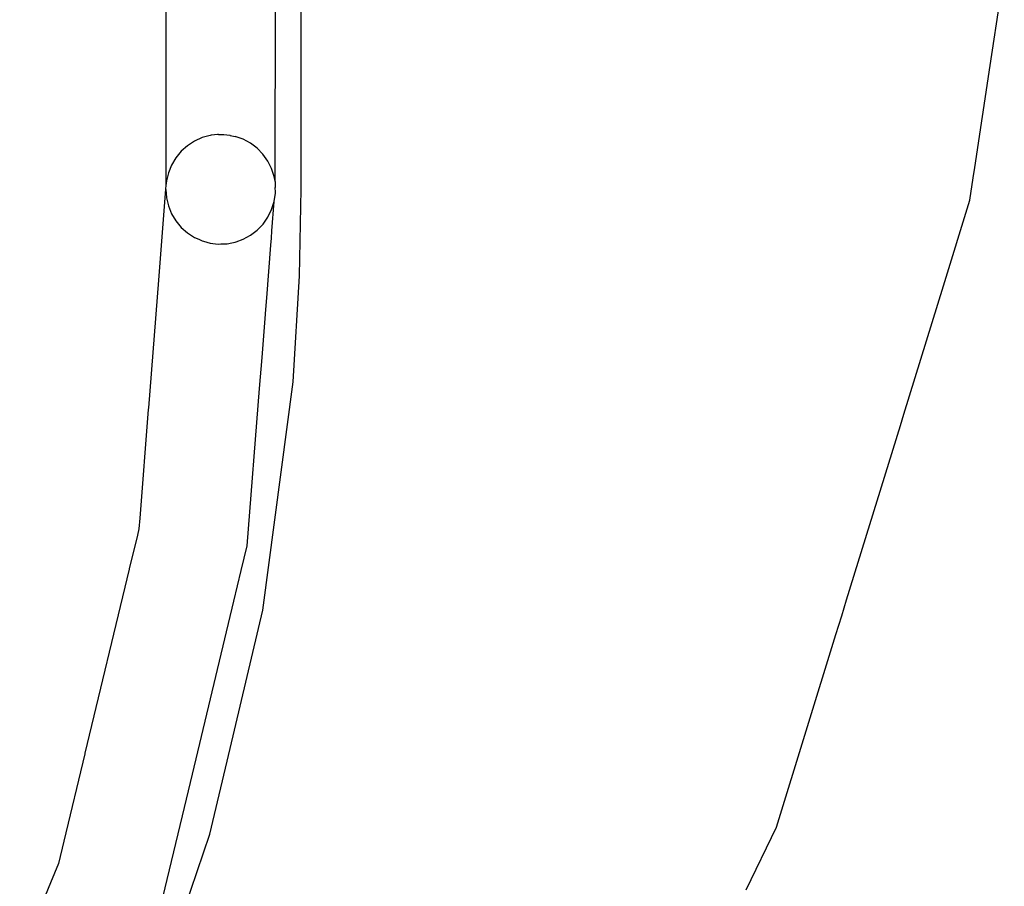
# Model space of a CAD drawing. Extents: x -795 to 1205, y -1287 to 1721.
# Tile 19 of 35: x 660 to 795, y 494 to 613. Entities that reach past the tile are written whole.
import ezdxf

# ---------------------------------------------------------------- set-up
doc = ezdxf.new("R2010")
doc.units = 0
doc.layers.get('0').update_dxf_attribs({"linetype": 'CONTINUOUS'})

msp = doc.modelspace()

# ---------------------------------------------------------------- linework, layer by layer
for p, q in [((680.2, 852.77), (680.17, 589.96)), ((695.14, 590.74), (695.17, 642.96)), ((698.66, 609.57), (698.66, 636.25)), ((792.9, 606.37), (794.84, 619.23)), ((698.66, 607.69), (698.66, 609.57)), ((698.66, 607.51), (698.66, 607.69)), ((698.66, 605.55), (698.66, 607.51)), ((790.8, 592.42), (792.9, 606.37)), ((698.66, 589.46), (698.66, 605.55)), ((686.22, 596.82), (685.12, 596.51)), ((686.36, 596.83), (686.22, 596.82)), ((686.43, 596.84), (686.36, 596.83)), ((687.21, 596.93), (686.43, 596.84)), ((687.36, 596.95), (687.21, 596.93)), ((687.36, 596.95), (688.05, 596.93)), ((688.05, 596.93), (688.12, 596.92)), ((688.12, 596.92), (688.51, 596.91)), ((688.51, 596.91), (688.9, 596.83)), ((688.9, 596.83), (688.97, 596.82)), ((688.97, 596.82), (689.64, 596.69)), ((690.72, 596.31), (689.64, 596.69)), ((683.11, 595.41), (682.25, 594.65)), ((684.07, 596.04), (683.11, 595.41)), ((685.12, 596.51), (684.07, 596.04)), ((691.73, 595.76), (690.72, 596.31)), ((692.65, 595.06), (691.73, 595.76)), ((682.25, 594.65), (681.52, 593.76)), ((693.44, 594.24), (692.65, 595.06)), ((694.11, 593.3), (693.44, 594.24)), ((680.94, 592.77), (680.51, 591.7)), ((681.52, 593.76), (680.94, 592.77)), ((694.62, 592.27), (694.11, 593.3)), ((680.51, 591.7), (680.25, 590.59)), ((694.97, 591.18), (694.62, 592.27)), ((695.15, 590.39), (694.97, 591.18)), ((790.59, 591.03), (790.8, 592.42)), ((680.17, 589.96), (680.13, 589.49)), ((680.25, 590.59), (680.17, 589.96)), ((695.15, 590.39), (695.14, 590.74)), ((695.16, 590.08), (695.15, 590.39)), ((695.15, 589.8), (695.16, 589.93)), ((695.17, 590.05), (695.16, 590.08)), ((695.16, 589.93), (695.17, 589.99)), ((695.16, 589.93), (695.17, 589.96)), ((695.17, 589.99), (695.17, 590.05)), ((695.17, 589.96), (695.17, 589.99)), ((790.12, 587.94), (790.59, 591.03)), ((680.13, 589.46), (679.15, 577.03)), ((680.13, 589.49), (680.17, 589.44)), ((680.13, 589.49), (680.13, 589.46)), ((680.17, 589.44), (680.26, 588.3)), ((694.97, 587.76), (695.15, 588.9)), ((695.14, 589.67), (695.15, 589.8)), ((695.15, 589.11), (695.14, 589.67)), ((695.15, 588.9), (695.15, 589.11)), ((698.45, 577.6), (698.66, 589.46)), ((680.26, 588.3), (680.52, 587.18)), ((680.52, 587.18), (680.95, 586.11)), ((694.63, 586.67), (694.97, 587.76)), ((694.68, 583.75), (694.97, 587.76)), ((786.51, 576.24), (790.12, 587.94)), ((680.95, 586.11), (681.54, 585.13)), ((694.12, 585.64), (694.63, 586.67)), ((681.54, 585.13), (682.27, 584.24)), ((692.67, 583.87), (693.46, 584.7)), ((693.46, 584.7), (694.12, 585.64)), ((682.27, 584.24), (683.13, 583.48)), ((683.13, 583.48), (684.1, 582.86)), ((690.75, 582.62), (691.76, 583.17)), ((691.76, 583.17), (692.67, 583.87)), ((694.6, 582.78), (694.68, 583.75)), ((684.1, 582.86), (684.67, 582.61)), ((684.67, 582.61), (685.15, 582.39)), ((685.15, 582.39), (685.31, 582.35)), ((685.31, 582.35), (686.25, 582.09)), ((686.25, 582.09), (686.97, 582.01)), ((686.97, 582.01), (687.39, 581.96)), ((687.39, 581.96), (687.67, 581.97)), ((687.67, 581.97), (688.44, 582)), ((688.44, 582), (688.54, 582.01)), ((688.54, 582.01), (689.18, 582.13)), ((689.18, 582.13), (689.67, 582.23)), ((689.67, 582.23), (689.78, 582.27)), ((689.78, 582.27), (690.75, 582.62)), ((693.96, 574.59), (694.53, 581.81)), ((694.53, 581.81), (694.6, 582.78)), ((679.15, 577.03), (677.78, 559.58)), ((697.57, 563.12), (698.45, 577.6)), ((781.1, 558.69), (786.51, 576.24)), ((693.83, 573.01), (693.96, 574.59)), ((693.74, 571.78), (693.83, 573.01)), ((693.32, 566.45), (693.74, 571.78)), ((692.98, 562.2), (693.32, 566.45)), ((693.41, 531.89), (697.57, 563.12)), ((691.29, 540.68), (692.98, 562.2)), ((677.76, 559.34), (676.59, 544.46)), ((677.78, 559.58), (677.76, 559.34)), ((780.63, 557.16), (781.1, 558.69)), ((773.27, 533.31), (780.63, 557.16)), ((676.59, 544.46), (676.47, 543.03)), ((676.47, 543.03), (676.27, 542.17)), ((676.27, 542.17), (675.16, 537.55)), ((690.48, 537.33), (691.29, 540.68)), ((675.14, 537.49), (669.11, 512.37)), ((675.16, 537.55), (675.14, 537.49)), ((689.47, 533.12), (690.48, 537.33)), ((772.6, 531.12), (773.27, 533.31)), ((683.8, 509.48), (689.47, 533.12)), ((688.96, 512.99), (693.41, 531.89)), ((771.8, 528.56), (772.6, 531.12)), ((763.69, 502.25), (771.8, 528.56)), ((669.08, 512.24), (666.21, 500.3)), ((669.11, 512.37), (669.08, 512.24)), ((686.2, 501.28), (688.96, 512.99)), ((682.43, 503.8), (683.8, 509.48)), ((679.75, 492.62), (682.43, 503.8)), ((675.99, 471.52), (686.2, 501.28)), ((759.55, 493.65), (763.69, 502.25)), ((666.21, 500.3), (665.48, 497.25)), ((665.48, 497.25), (664.4, 494.64)), ((664.4, 494.64), (660.18, 484.44))]:
    msp.add_line(p, q)

doc.saveas('drawing.dxf')
